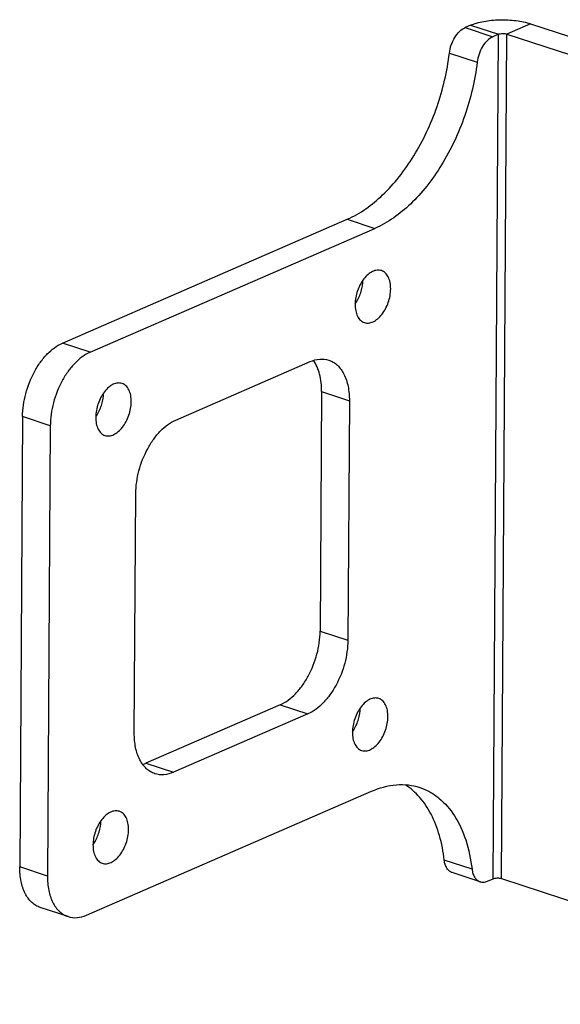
# Model space of a CAD drawing. Header units: millimetres. Extents: x 122 to 339, y 94 to 283.
# Tile 18 of 22: x 226 to 271, y 149 to 230. Entities that reach past the tile are written whole.
import ezdxf

# ---------------------------------------------------------------- set-up
doc = ezdxf.new("R2010")
doc.units = ezdxf.units.MM
doc.header["$LTSCALE"] = 32.67
doc.layers.add('00_COMPONENTS', color=7, linetype='CONTINUOUS')

msp = doc.modelspace()

# ---------------------------------------------------------------- linework, layer by layer
at = {"layer": '00_COMPONENTS'}
for p, q in [((263.407, 229.81), (262.952, 229.612)), ((262.952, 229.612), (265.231, 228.864)), ((263.407, 229.81), (265.687, 229.062)), ((268.342, 229.928), (266.392, 229.079)), ((268.342, 229.928), (299.871, 219.581)), ((265.687, 229.062), (265.231, 228.864)), ((265.248, 159.599), (265.687, 229.062)), ((265.953, 159.616), (266.392, 229.079)), ((266.392, 229.079), (297.92, 218.732)), ((261.66, 227.51), (263.939, 226.762)), ((229.848, 203.66), (253.262, 213.85)), ((253.262, 213.85), (255.541, 213.102)), ((232.127, 202.913), (255.541, 213.102)), ((232.127, 202.913), (229.848, 203.66)), ((239.16, 197.328), (250.213, 202.138)), ((251.156, 199.67), (251.032, 179.961)), ((251.156, 199.67), (253.435, 198.922)), ((253.435, 198.922), (253.311, 179.213)), ((226.568, 197.615), (226.333, 160.568)), ((228.847, 196.867), (226.568, 197.615)), ((228.847, 196.867), (228.613, 159.82)), ((235.755, 171.573), (235.879, 191.282)), ((251.032, 179.961), (253.311, 179.213)), ((247.751, 173.915), (236.698, 169.105)), ((247.751, 173.915), (250.03, 173.167)), ((250.03, 173.167), (238.977, 168.357)), ((236.698, 169.105), (238.977, 168.357)), ((231.834, 156.604), (255.249, 166.793)), ((228.613, 159.82), (226.333, 160.568)), ((263.52, 160.387), (261.241, 161.135)), ((264.181, 159.353), (261.901, 160.101)), ((264.792, 159.401), (265.248, 159.599)), ((265.953, 159.616), (297.481, 149.27)), ((230.305, 156.484), (228.026, 157.232))]:
    msp.add_line(p, q, dxfattribs=at)
for centre in [(251.334, 208.706), (230.007, 199.425), (251.112, 173.511), (229.784, 164.23)]:
    msp.add_arc(centre, 3.158, 324.92874, 328.3082, dxfattribs=at)
for points, knots in [([(263.407, 229.81), (263.568, 229.88), (263.922, 230.002), (264.716, 230.185), (265.807, 230.286), (267.108, 230.224), (267.956, 230.054), (268.342, 229.928)], [0, 0, 0, 0, 0.104727, 0.223174, 0.486518, 0.757108, 1, 1, 1, 1]), ([(261.66, 227.51), (261.687, 227.739), (261.794, 228.192), (262.079, 228.805), (262.462, 229.302), (262.786, 229.539), (262.952, 229.612)], [0, 0, 0, 0, 0.270953, 0.540202, 0.787756, 1, 1, 1, 1]), ([(265.231, 228.864), (265.065, 228.791), (264.741, 228.554), (264.359, 228.058), (264.073, 227.444), (263.967, 226.992), (263.939, 226.762)], [0, 0, 0, 0, 0.212244, 0.459798, 0.729047, 1, 1, 1, 1]), ([(265.687, 229.062), (265.735, 229.083), (265.849, 229.113), (266.029, 229.13), (266.215, 229.121), (266.336, 229.097), (266.392, 229.079)], [0, 0, 0, 0, 0.222908, 0.486342, 0.757024, 1, 1, 1, 1]), ([(253.262, 213.85), (254.341, 214.319), (255.869, 215.435), (257.578, 217.331), (258.788, 219.073), (259.832, 221.018), (260.961, 223.798), (261.483, 226.019), (261.66, 227.51)], [0, 0, 0, 0, 0.212031, 0.332191, 0.459886, 0.593074, 0.729319, 1, 1, 1, 1]), ([(263.939, 226.762), (263.762, 225.271), (263.24, 223.051), (262.112, 220.27), (261.067, 218.325), (259.857, 216.583), (258.148, 214.687), (256.62, 213.571), (255.541, 213.102)], [0, 0, 0, 0, 0.270681, 0.406926, 0.540114, 0.667809, 0.787969, 1, 1, 1, 1]), ([(256.071, 209.623), (255.96, 209.66), (255.705, 209.683), (255.321, 209.563), (254.949, 209.31), (254.607, 208.943), (254.315, 208.484), (254.017, 207.795), (253.909, 207.224), (253.907, 206.849)], [0, 0, 0, 0, 0.089494, 0.188197, 0.30115, 0.428715, 0.567904, 0.713689, 1, 1, 1, 1]), ([(256.833, 208.122), (256.834, 208.3), (256.806, 208.638), (256.661, 209.093), (256.418, 209.443), (256.188, 209.585), (256.071, 209.623)], [0, 0, 0, 0, 0.299192, 0.563725, 0.793383, 1, 1, 1, 1]), ([(254.021, 207.047), (254.188, 207.316), (254.443, 207.9), (254.549, 208.529), (254.553, 208.842)], [0, 0, 0, 0, 0.503261, 1, 1, 1, 1]), ([(254.668, 205.348), (254.78, 205.311), (255.034, 205.287), (255.419, 205.407), (255.791, 205.66), (256.133, 206.027), (256.425, 206.486), (256.723, 207.176), (256.831, 207.746), (256.833, 208.122)], [0, 0, 0, 0, 0.089494, 0.188197, 0.30115, 0.428715, 0.567904, 0.713689, 1, 1, 1, 1]), ([(253.907, 206.849), (253.906, 206.67), (253.933, 206.333), (254.079, 205.878), (254.322, 205.528), (254.551, 205.386), (254.668, 205.348)], [0, 0, 0, 0, 0.299192, 0.563725, 0.793383, 1, 1, 1, 1]), ([(226.568, 197.615), (226.572, 198.247), (226.759, 199.53), (227.345, 201.025), (228.01, 202.092), (228.722, 202.949), (229.379, 203.456), (229.848, 203.66)], [0, 0, 0, 0, 0.264007, 0.53459, 0.664425, 0.786602, 1, 1, 1, 1]), ([(232.127, 202.913), (231.658, 202.709), (231.001, 202.202), (230.289, 201.344), (229.624, 200.278), (229.039, 198.782), (228.851, 197.499), (228.847, 196.867)], [0, 0, 0, 0, 0.213398, 0.335575, 0.46541, 0.735993, 1, 1, 1, 1]), ([(250.213, 202.138), (250.463, 202.247), (250.974, 202.392), (251.507, 202.336), (251.743, 202.258)], [0, 0, 0, 0, 0.522586, 1, 1, 1, 1]), ([(251.156, 199.67), (251.159, 200.154), (251.071, 201.055), (250.715, 201.902), (250.474, 202.236)], [0, 0, 0, 0, 0.540119, 1, 1, 1, 1]), ([(251.743, 202.258), (251.872, 202.216), (252.125, 202.1), (252.589, 201.746), (253.055, 201.08), (253.376, 200.069), (253.438, 199.319), (253.435, 198.922)], [0, 0, 0, 0, 0.102209, 0.207592, 0.436971, 0.701162, 1, 1, 1, 1]), ([(234.744, 200.342), (234.633, 200.379), (234.378, 200.402), (233.994, 200.282), (233.621, 200.03), (233.28, 199.662), (232.987, 199.203), (232.69, 198.514), (232.582, 197.944), (232.58, 197.568)], [0, 0, 0, 0, 0.089494, 0.188197, 0.30115, 0.428715, 0.567904, 0.713689, 1, 1, 1, 1]), ([(235.506, 198.841), (235.507, 199.019), (235.479, 199.357), (235.334, 199.812), (235.091, 200.162), (234.861, 200.304), (234.744, 200.342)], [0, 0, 0, 0, 0.299192, 0.563725, 0.793383, 1, 1, 1, 1]), ([(232.694, 197.766), (232.861, 198.035), (233.116, 198.619), (233.221, 199.249), (233.226, 199.561)], [0, 0, 0, 0, 0.503261, 1, 1, 1, 1]), ([(233.341, 196.067), (233.453, 196.03), (233.707, 196.006), (234.092, 196.126), (234.464, 196.379), (234.805, 196.747), (235.098, 197.205), (235.396, 197.895), (235.503, 198.465), (235.506, 198.841)], [0, 0, 0, 0, 0.089494, 0.188197, 0.30115, 0.428715, 0.567904, 0.713689, 1, 1, 1, 1]), ([(232.58, 197.568), (232.579, 197.389), (232.606, 197.052), (232.751, 196.597), (232.994, 196.247), (233.224, 196.105), (233.341, 196.067)], [0, 0, 0, 0, 0.299192, 0.563725, 0.793383, 1, 1, 1, 1]), ([(235.879, 191.282), (235.883, 191.915), (236.071, 193.197), (236.657, 194.693), (237.322, 195.759), (238.034, 196.617), (238.691, 197.124), (239.16, 197.328)], [0, 0, 0, 0, 0.264007, 0.53459, 0.664425, 0.786602, 1, 1, 1, 1]), ([(247.751, 173.915), (248.22, 174.119), (248.877, 174.626), (249.589, 175.484), (250.254, 176.55), (250.84, 178.046), (251.028, 179.328), (251.032, 179.961)], [0, 0, 0, 0, 0.213398, 0.335575, 0.46541, 0.735993, 1, 1, 1, 1]), ([(253.311, 179.213), (253.307, 178.581), (253.119, 177.298), (252.533, 175.802), (251.869, 174.736), (251.156, 173.878), (250.499, 173.371), (250.03, 173.167)], [0, 0, 0, 0, 0.264007, 0.53459, 0.664425, 0.786602, 1, 1, 1, 1]), ([(255.849, 174.429), (255.737, 174.466), (255.483, 174.489), (255.099, 174.369), (254.726, 174.116), (254.385, 173.749), (254.092, 173.29), (253.794, 172.6), (253.687, 172.03), (253.685, 171.654)], [0, 0, 0, 0, 0.089494, 0.188197, 0.30115, 0.428715, 0.567904, 0.713689, 1, 1, 1, 1]), ([(256.611, 172.928), (256.612, 173.106), (256.584, 173.444), (256.439, 173.899), (256.196, 174.249), (255.966, 174.391), (255.849, 174.429)], [0, 0, 0, 0, 0.299192, 0.563725, 0.793383, 1, 1, 1, 1]), ([(253.799, 171.852), (253.965, 172.122), (254.221, 172.706), (254.326, 173.335), (254.331, 173.648)], [0, 0, 0, 0, 0.503261, 1, 1, 1, 1]), ([(254.446, 170.153), (254.558, 170.117), (254.812, 170.093), (255.196, 170.213), (255.569, 170.466), (255.91, 170.833), (256.203, 171.292), (256.501, 171.982), (256.608, 172.552), (256.611, 172.928)], [0, 0, 0, 0, 0.089494, 0.188197, 0.30115, 0.428715, 0.567904, 0.713689, 1, 1, 1, 1]), ([(237.447, 168.237), (237.318, 168.28), (237.066, 168.396), (236.601, 168.749), (236.135, 169.415), (235.814, 170.427), (235.752, 171.177), (235.755, 171.573)], [0, 0, 0, 0, 0.102209, 0.207592, 0.436971, 0.701162, 1, 1, 1, 1]), ([(253.685, 171.654), (253.683, 171.476), (253.711, 171.139), (253.856, 170.683), (254.099, 170.333), (254.329, 170.192), (254.446, 170.153)], [0, 0, 0, 0, 0.299192, 0.563725, 0.793383, 1, 1, 1, 1]), ([(236.437, 169.007), (236.459, 169.014), (236.547, 169.043), (236.633, 169.077), (236.698, 169.105)], [0, 0, 0, 0, 0.246334, 1, 1, 1, 1]), ([(238.977, 168.357), (238.727, 168.249), (238.216, 168.104), (237.683, 168.16), (237.447, 168.237)], [0, 0, 0, 0, 0.522586, 1, 1, 1, 1]), ([(255.249, 166.793), (255.897, 167.075), (256.919, 167.362), (258.282, 167.344), (258.922, 167.205), (259.226, 167.105)], [0, 0, 0, 0, 0.521339, 0.763716, 1, 1, 1, 1]), ([(261.241, 161.135), (261.16, 161.816), (260.913, 163.111), (260.24, 164.876), (259.297, 166.319), (258.475, 167.052), (258.039, 167.332)], [0, 0, 0, 0, 0.286553, 0.547521, 0.783656, 1, 1, 1, 1]), ([(259.226, 167.105), (259.509, 167.012), (260.064, 166.769), (261.101, 166.06), (262.208, 164.751), (263.111, 162.727), (263.424, 161.2), (263.52, 160.387)], [0, 0, 0, 0, 0.106317, 0.215018, 0.446852, 0.707516, 1, 1, 1, 1]), ([(234.522, 165.148), (234.41, 165.185), (234.156, 165.208), (233.771, 165.088), (233.399, 164.835), (233.057, 164.468), (232.765, 164.009), (232.467, 163.319), (232.36, 162.749), (232.357, 162.373)], [0, 0, 0, 0, 0.089494, 0.188197, 0.30115, 0.428715, 0.567904, 0.713689, 1, 1, 1, 1]), ([(235.283, 163.647), (235.284, 163.825), (235.257, 164.163), (235.112, 164.618), (234.868, 164.968), (234.639, 165.11), (234.522, 165.148)], [0, 0, 0, 0, 0.299192, 0.563725, 0.793383, 1, 1, 1, 1]), ([(232.472, 162.571), (232.638, 162.841), (232.894, 163.425), (232.999, 164.054), (233.004, 164.367)], [0, 0, 0, 0, 0.503261, 1, 1, 1, 1]), ([(233.119, 160.872), (233.23, 160.836), (233.485, 160.812), (233.869, 160.932), (234.241, 161.185), (234.583, 161.552), (234.876, 162.011), (235.173, 162.701), (235.281, 163.271), (235.283, 163.647)], [0, 0, 0, 0, 0.089494, 0.188197, 0.30115, 0.428715, 0.567904, 0.713689, 1, 1, 1, 1]), ([(232.357, 162.373), (232.356, 162.195), (232.384, 161.858), (232.529, 161.402), (232.772, 161.053), (233.002, 160.911), (233.119, 160.872)], [0, 0, 0, 0, 0.299192, 0.563725, 0.793383, 1, 1, 1, 1]), ([(228.026, 157.232), (227.897, 157.275), (227.644, 157.391), (227.18, 157.744), (226.714, 158.41), (226.393, 159.422), (226.331, 160.172), (226.333, 160.568)], [0, 0, 0, 0, 0.102209, 0.207592, 0.436971, 0.701162, 1, 1, 1, 1]), ([(261.901, 160.101), (261.814, 160.13), (261.642, 160.227), (261.443, 160.463), (261.304, 160.775), (261.256, 161.01), (261.241, 161.135)], [0, 0, 0, 0, 0.214289, 0.446297, 0.707322, 1, 1, 1, 1]), ([(263.52, 160.387), (263.535, 160.262), (263.583, 160.027), (263.722, 159.715), (263.921, 159.479), (264.093, 159.382), (264.181, 159.353)], [0, 0, 0, 0, 0.292678, 0.553703, 0.785711, 1, 1, 1, 1]), ([(228.613, 159.82), (228.61, 159.424), (228.672, 158.674), (228.993, 157.663), (229.459, 156.996), (229.923, 156.643), (230.176, 156.527), (230.305, 156.484)], [0, 0, 0, 0, 0.298838, 0.563029, 0.792408, 0.897791, 1, 1, 1, 1]), ([(265.248, 159.599), (265.297, 159.621), (265.41, 159.651), (265.59, 159.668), (265.776, 159.659), (265.898, 159.634), (265.953, 159.616)], [0, 0, 0, 0, 0.222908, 0.486342, 0.757024, 1, 1, 1, 1]), ([(264.181, 159.353), (264.275, 159.322), (264.488, 159.3), (264.693, 159.358), (264.792, 159.401)], [0, 0, 0, 0, 0.477534, 1, 1, 1, 1]), ([(230.305, 156.484), (230.541, 156.407), (231.074, 156.351), (231.585, 156.496), (231.834, 156.604)], [0, 0, 0, 0, 0.477414, 1, 1, 1, 1])]:
    msp.add_open_spline(points, degree=3, knots=knots, dxfattribs=at)

doc.saveas('drawing.dxf')
